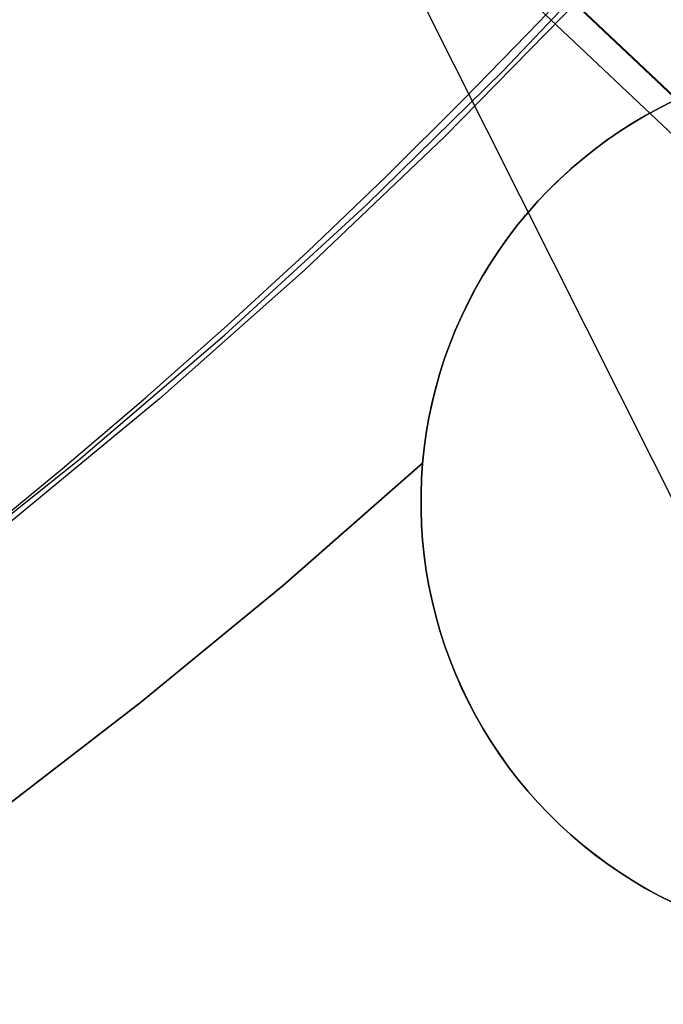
# Model space of a CAD drawing. Header units: millimetres. Extents: x 6239 to 7218, y -13987 to -13139.
# Tile 126 of 256: x 6744.12 to 6747.01, y -13479.07 to -13474.64. Entities that reach past the tile are written whole.
import ezdxf

# ---------------------------------------------------------------- set-up
doc = ezdxf.new("R2010")
doc.units = ezdxf.units.MM
doc.layers.add('color', color=7, linetype='Continuous')
doc.layers.add('luz', color=7, linetype='Continuous')

msp = doc.modelspace()

# ---------------------------------------------------------------- linework, layer by layer
at = {"color": 7, "true_color": 0xffffff}
for p, q in [((6746.2923, -13474.8689, 108.2342), (6746.886, -13474.2437, 108.2342)), ((6746.2923, -13474.8689, 108.2342), (6746.886, -13474.2437, 108.2342)), ((6746.2923, -13474.8689, 125.1948), (6746.886, -13474.2437, 125.1948)), ((6746.4584, -13474.6455, 142.1555), (6746.7935, -13474.2874, 142.1555)), ((6746.4584, -13474.6455, 142.1555), (6746.7935, -13474.2874, 142.1555)), ((6746.6419, -13474.5397, 218.0594), (6746.0319, -13475.1626, 218.0594)), ((6746.6419, -13474.5397, 218.0594), (6746.0319, -13475.1626, 218.0594)), ((6746.1167, -13474.9972, 142.1555), (6746.4584, -13474.6455, 142.1555)), ((6746.1167, -13474.9972, 142.1555), (6746.4584, -13474.6455, 142.1555)), ((6745.6773, -13475.4733, 108.2342), (6746.2923, -13474.8689, 108.2342)), ((6745.6773, -13475.4733, 108.2342), (6746.2923, -13474.8689, 108.2342)), ((6745.6773, -13475.4733, 125.1948), (6746.2923, -13474.8689, 125.1948)), ((6745.7686, -13475.3425, 142.1555), (6746.1167, -13474.9972, 142.1555)), ((6745.7686, -13475.3425, 142.1555), (6746.1167, -13474.9972, 142.1555)), ((6746.9731, -13475.0471, 218.0594), (6747.0336, -13475.0157, 218.0594)), ((6746.9731, -13475.0471, 218.0594), (6747.0336, -13475.0157, 218.0594)), ((6747.0569, -13475.0043, 212.0594), (6746.9952, -13475.0353, 212.0594)), ((6747.0569, -13475.0043, 212.0594), (6746.9952, -13475.0353, 212.0594)), ((6746.9952, -13475.0353, 215.0594), (6747.0569, -13475.0043, 215.0594)), ((6746.9346, -13475.0684, 212.0594), (6746.8752, -13475.1036, 212.0594)), ((6746.9346, -13475.0684, 212.0594), (6746.8752, -13475.1036, 212.0594)), ((6746.8752, -13475.1036, 215.0594), (6746.9346, -13475.0684, 215.0594)), ((6746.9138, -13475.0805, 218.0594), (6746.9731, -13475.0471, 218.0594)), ((6746.9138, -13475.0805, 218.0594), (6746.9731, -13475.0471, 218.0594)), ((6746.9952, -13475.0353, 212.0594), (6746.9346, -13475.0684, 212.0594)), ((6746.9952, -13475.0353, 212.0594), (6746.9346, -13475.0684, 212.0594)), ((6746.9346, -13475.0684, 215.0594), (6746.9952, -13475.0353, 215.0594)), ((6746.7986, -13475.1533, 218.0594), (6746.8556, -13475.1159, 218.0594)), ((6746.7986, -13475.1533, 218.0594), (6746.8556, -13475.1159, 218.0594)), ((6746.8752, -13475.1036, 212.0594), (6746.8171, -13475.1409, 212.0594)), ((6746.8752, -13475.1036, 212.0594), (6746.8171, -13475.1409, 212.0594)), ((6746.8171, -13475.1409, 215.0594), (6746.8752, -13475.1036, 215.0594)), ((6746.8556, -13475.1159, 218.0594), (6746.9138, -13475.0805, 218.0594)), ((6746.8556, -13475.1159, 218.0594), (6746.9138, -13475.0805, 218.0594)), ((6746.743, -13475.1926, 218.0594), (6746.7986, -13475.1533, 218.0594)), ((6746.743, -13475.1926, 218.0594), (6746.7986, -13475.1533, 218.0594)), ((6746.8171, -13475.1409, 212.0594), (6746.7603, -13475.1801, 212.0594)), ((6746.8171, -13475.1409, 212.0594), (6746.7603, -13475.1801, 212.0594)), ((6746.7603, -13475.1801, 215.0594), (6746.8171, -13475.1409, 215.0594)), ((6746.0319, -13475.1626, 218.0594), (6745.4004, -13475.7638, 218.0594)), ((6746.0319, -13475.1626, 218.0594), (6745.4004, -13475.7638, 218.0594)), ((6746.6887, -13475.2338, 218.0594), (6746.743, -13475.1926, 218.0594)), ((6746.6887, -13475.2338, 218.0594), (6746.743, -13475.1926, 218.0594)), ((6746.7603, -13475.1801, 212.0594), (6746.7049, -13475.2212, 212.0594)), ((6746.7603, -13475.1801, 212.0594), (6746.7049, -13475.2212, 212.0594)), ((6746.7049, -13475.2212, 215.0594), (6746.7603, -13475.1801, 215.0594)), ((6746.6359, -13475.2768, 218.0594), (6746.6887, -13475.2338, 218.0594)), ((6746.6359, -13475.2768, 218.0594), (6746.6887, -13475.2338, 218.0594)), ((6746.7049, -13475.2212, 212.0594), (6746.6509, -13475.2643, 212.0594)), ((6746.7049, -13475.2212, 212.0594), (6746.6509, -13475.2643, 212.0594)), ((6746.6509, -13475.2643, 215.0594), (6746.7049, -13475.2212, 215.0594)), ((6746.5845, -13475.3216, 218.0594), (6746.6359, -13475.2768, 218.0594)), ((6746.5845, -13475.3216, 218.0594), (6746.6359, -13475.2768, 218.0594)), ((6746.6509, -13475.2643, 212.0594), (6746.5984, -13475.3092, 212.0594)), ((6746.6509, -13475.2643, 212.0594), (6746.5984, -13475.3092, 212.0594)), ((6746.5984, -13475.3092, 215.0594), (6746.6509, -13475.2643, 215.0594)), ((6746.5347, -13475.3681, 218.0594), (6746.5845, -13475.3216, 218.0594)), ((6746.5347, -13475.3681, 218.0594), (6746.5845, -13475.3216, 218.0594)), ((6746.5984, -13475.3092, 212.0594), (6746.5475, -13475.3558, 212.0594)), ((6746.5984, -13475.3092, 212.0594), (6746.5475, -13475.3558, 212.0594)), ((6746.5475, -13475.3558, 215.0594), (6746.5984, -13475.3092, 215.0594)), ((6745.414, -13475.6812, 142.1555), (6745.7686, -13475.3425, 142.1555)), ((6745.414, -13475.6812, 142.1555), (6745.7686, -13475.3425, 142.1555)), ((6746.4866, -13475.4163, 218.0594), (6746.5347, -13475.3681, 218.0594)), ((6746.4866, -13475.4163, 218.0594), (6746.5347, -13475.3681, 218.0594)), ((6746.5475, -13475.3558, 212.0594), (6746.4983, -13475.4042, 212.0594)), ((6746.5475, -13475.3558, 212.0594), (6746.4983, -13475.4042, 212.0594)), ((6746.4983, -13475.4042, 215.0594), (6746.5475, -13475.3558, 215.0594)), ((6746.4401, -13475.4661, 218.0594), (6746.4866, -13475.4163, 218.0594)), ((6746.4401, -13475.4661, 218.0594), (6746.4866, -13475.4163, 218.0594)), ((6746.4983, -13475.4042, 212.0594), (6746.4507, -13475.4543, 212.0594)), ((6746.4983, -13475.4042, 212.0594), (6746.4507, -13475.4543, 212.0594)), ((6746.4507, -13475.4543, 215.0594), (6746.4983, -13475.4042, 215.0594)), ((6746.3953, -13475.5174, 218.0594), (6746.4401, -13475.4661, 218.0594)), ((6746.3953, -13475.5174, 218.0594), (6746.4401, -13475.4661, 218.0594)), ((6746.4507, -13475.4543, 212.0594), (6746.405, -13475.506, 212.0594)), ((6746.4507, -13475.4543, 212.0594), (6746.405, -13475.506, 212.0594)), ((6746.405, -13475.506, 215.0594), (6746.4507, -13475.4543, 215.0594)), ((6745.0419, -13476.0562, 108.2342), (6745.6773, -13475.4733, 108.2342)), ((6745.0419, -13476.0562, 108.2342), (6745.6773, -13475.4733, 108.2342)), ((6745.0419, -13476.0562, 125.1948), (6745.6773, -13475.4733, 125.1948)), ((6746.405, -13475.506, 212.0594), (6746.361, -13475.5592, 212.0594)), ((6746.405, -13475.506, 212.0594), (6746.361, -13475.5592, 212.0594)), ((6746.361, -13475.5592, 215.0594), (6746.405, -13475.506, 215.0594)), ((6746.361, -13475.5592, 212.0594), (6746.3189, -13475.6139, 212.0594)), ((6746.361, -13475.5592, 212.0594), (6746.3189, -13475.6139, 212.0594)), ((6746.3189, -13475.6139, 215.0594), (6746.361, -13475.5592, 215.0594)), ((6746.3523, -13475.5702, 218.0594), (6746.3953, -13475.5174, 218.0594)), ((6746.3523, -13475.5702, 218.0594), (6746.3953, -13475.5174, 218.0594)), ((6746.3111, -13475.6245, 218.0594), (6746.3523, -13475.5702, 218.0594)), ((6746.3111, -13475.6245, 218.0594), (6746.3523, -13475.5702, 218.0594)), ((6746.2718, -13475.6801, 218.0594), (6746.3111, -13475.6245, 218.0594)), ((6746.2718, -13475.6801, 218.0594), (6746.3111, -13475.6245, 218.0594)), ((6746.3189, -13475.6139, 212.0594), (6746.2787, -13475.6701, 212.0594)), ((6746.3189, -13475.6139, 212.0594), (6746.2787, -13475.6701, 212.0594)), ((6746.2787, -13475.6701, 215.0594), (6746.3189, -13475.6139, 215.0594)), ((6745.0532, -13476.0132, 142.1555), (6745.414, -13475.6812, 142.1555)), ((6745.0532, -13476.0132, 142.1555), (6745.414, -13475.6812, 142.1555)), ((6746.2344, -13475.7371, 218.0594), (6746.2718, -13475.6801, 218.0594)), ((6746.2344, -13475.7371, 218.0594), (6746.2718, -13475.6801, 218.0594)), ((6746.2787, -13475.6701, 212.0594), (6746.2405, -13475.7275, 212.0594)), ((6746.2787, -13475.6701, 212.0594), (6746.2405, -13475.7275, 212.0594)), ((6746.2405, -13475.7275, 215.0594), (6746.2787, -13475.6701, 215.0594)), ((6746.1989, -13475.7953, 218.0594), (6746.2344, -13475.7371, 218.0594)), ((6746.1989, -13475.7953, 218.0594), (6746.2344, -13475.7371, 218.0594)), ((6746.2405, -13475.7275, 212.0594), (6746.2042, -13475.7863, 212.0594)), ((6746.2405, -13475.7275, 212.0594), (6746.2042, -13475.7863, 212.0594)), ((6746.2042, -13475.7863, 215.0594), (6746.2405, -13475.7275, 215.0594)), ((6745.4004, -13475.7638, 218.0594), (6744.7485, -13476.3426, 218.0594)), ((6745.4004, -13475.7638, 218.0594), (6744.7485, -13476.3426, 218.0594)), ((6746.1655, -13475.8546, 218.0594), (6746.1989, -13475.7953, 218.0594)), ((6746.1655, -13475.8546, 218.0594), (6746.1989, -13475.7953, 218.0594)), ((6746.2042, -13475.7863, 212.0594), (6746.1701, -13475.8463, 212.0594)), ((6746.2042, -13475.7863, 212.0594), (6746.1701, -13475.8463, 212.0594)), ((6746.1701, -13475.8463, 215.0594), (6746.2042, -13475.7863, 215.0594)), ((6746.1341, -13475.9151, 218.0594), (6746.1655, -13475.8546, 218.0594)), ((6746.1341, -13475.9151, 218.0594), (6746.1655, -13475.8546, 218.0594)), ((6746.1701, -13475.8463, 212.0594), (6746.138, -13475.9074, 212.0594)), ((6746.1701, -13475.8463, 212.0594), (6746.138, -13475.9074, 212.0594)), ((6746.138, -13475.9074, 215.0594), (6746.1701, -13475.8463, 215.0594)), ((6746.138, -13475.9074, 212.0594), (6746.108, -13475.9697, 212.0594)), ((6746.138, -13475.9074, 212.0594), (6746.108, -13475.9697, 212.0594)), ((6746.108, -13475.9697, 215.0594), (6746.138, -13475.9074, 215.0594)), ((6746.1048, -13475.9766, 218.0594), (6746.1341, -13475.9151, 218.0594)), ((6746.1048, -13475.9766, 218.0594), (6746.1341, -13475.9151, 218.0594)), ((6746.0776, -13476.0391, 218.0594), (6746.1048, -13475.9766, 218.0594)), ((6746.0776, -13476.0391, 218.0594), (6746.1048, -13475.9766, 218.0594)), ((6746.108, -13475.9697, 212.0594), (6746.0802, -13476.0329, 212.0594)), ((6746.108, -13475.9697, 212.0594), (6746.0802, -13476.0329, 212.0594)), ((6746.0802, -13476.0329, 215.0594), (6746.108, -13475.9697, 215.0594)), ((6744.6863, -13476.3383, 142.1555), (6745.0532, -13476.0132, 142.1555)), ((6744.6863, -13476.3383, 142.1555), (6745.0532, -13476.0132, 142.1555)), ((6746.0526, -13476.1024, 218.0594), (6746.0776, -13476.0391, 218.0594)), ((6746.0526, -13476.1024, 218.0594), (6746.0776, -13476.0391, 218.0594)), ((6746.0802, -13476.0329, 212.0594), (6746.0546, -13476.097, 212.0594)), ((6746.0802, -13476.0329, 212.0594), (6746.0546, -13476.097, 212.0594)), ((6746.0546, -13476.097, 215.0594), (6746.0802, -13476.0329, 215.0594)), ((6744.3867, -13476.6167, 108.2342), (6745.0419, -13476.0562, 108.2342)), ((6744.3867, -13476.6167, 108.2342), (6745.0419, -13476.0562, 108.2342)), ((6744.3867, -13476.6167, 125.1948), (6745.0419, -13476.0562, 125.1948)), ((6746.0297, -13476.1666, 218.0594), (6746.0526, -13476.1024, 218.0594)), ((6746.0297, -13476.1666, 218.0594), (6746.0526, -13476.1024, 218.0594)), ((6746.0546, -13476.097, 212.0594), (6746.0313, -13476.1619, 212.0594)), ((6746.0546, -13476.097, 212.0594), (6746.0313, -13476.1619, 212.0594)), ((6746.0313, -13476.1619, 215.0594), (6746.0546, -13476.097, 215.0594)), ((6746.009, -13476.2315, 218.0594), (6746.0297, -13476.1666, 218.0594)), ((6746.009, -13476.2315, 218.0594), (6746.0297, -13476.1666, 218.0594)), ((6746.0313, -13476.1619, 212.0594), (6746.0102, -13476.2277, 212.0594)), ((6746.0313, -13476.1619, 212.0594), (6746.0102, -13476.2277, 212.0594)), ((6746.0102, -13476.2277, 215.0594), (6746.0313, -13476.1619, 215.0594)), ((6745.9905, -13476.2971, 218.0594), (6746.009, -13476.2315, 218.0594)), ((6745.9905, -13476.2971, 218.0594), (6746.009, -13476.2315, 218.0594)), ((6746.0102, -13476.2277, 212.0594), (6745.9913, -13476.2941, 212.0594)), ((6746.0102, -13476.2277, 212.0594), (6745.9913, -13476.2941, 212.0594)), ((6745.9913, -13476.2941, 215.0594), (6746.0102, -13476.2277, 215.0594)), ((6745.9743, -13476.3633, 218.0594), (6745.9905, -13476.2971, 218.0594)), ((6745.9743, -13476.3633, 218.0594), (6745.9905, -13476.2971, 218.0594)), ((6745.9913, -13476.2941, 212.0594), (6745.9748, -13476.3611, 212.0594)), ((6745.9913, -13476.2941, 212.0594), (6745.9748, -13476.3611, 212.0594)), ((6745.9748, -13476.3611, 215.0594), (6745.9913, -13476.2941, 215.0594)), ((6744.7485, -13476.3426, 218.0594), (6744.0767, -13476.8984, 218.0594)), ((6744.7485, -13476.3426, 218.0594), (6744.0767, -13476.8984, 218.0594)), ((6744.3135, -13476.6564, 142.1555), (6744.6863, -13476.3383, 142.1555)), ((6744.3135, -13476.6564, 142.1555), (6744.6863, -13476.3383, 142.1555)), ((6745.9604, -13476.4299, 218.0594), (6745.9743, -13476.3633, 218.0594)), ((6745.9604, -13476.4299, 218.0594), (6745.9743, -13476.3633, 218.0594)), ((6745.9748, -13476.3611, 212.0594), (6745.9606, -13476.4287, 212.0594)), ((6745.9748, -13476.3611, 212.0594), (6745.9606, -13476.4287, 212.0594)), ((6745.9606, -13476.4287, 215.0594), (6745.9748, -13476.3611, 215.0594)), ((6745.9606, -13476.4287, 212.0594), (6745.9487, -13476.4967, 212.0594)), ((6745.9606, -13476.4287, 212.0594), (6745.9487, -13476.4967, 212.0594)), ((6745.9487, -13476.4967, 215.0594), (6745.9606, -13476.4287, 215.0594)), ((6745.9487, -13476.4971, 218.0594), (6745.9604, -13476.4299, 218.0594)), ((6745.9487, -13476.4971, 218.0594), (6745.9604, -13476.4299, 218.0594)), ((6745.9487, -13476.4967, 212.0594), (6745.9392, -13476.5651, 212.0594)), ((6745.9487, -13476.4967, 212.0594), (6745.9392, -13476.5651, 212.0594)), ((6745.9392, -13476.5651, 215.0594), (6745.9487, -13476.4967, 215.0594)), ((6745.9393, -13476.5645, 218.0594), (6745.9487, -13476.4971, 218.0594)), ((6745.9393, -13476.5645, 218.0594), (6745.9487, -13476.4971, 218.0594)), ((6745.9392, -13476.5651, 212.0594), (6745.9321, -13476.6338, 212.0594)), ((6745.9392, -13476.5651, 212.0594), (6745.9321, -13476.6338, 212.0594)), ((6745.9321, -13476.6338, 215.0594), (6745.9392, -13476.5651, 215.0594)), ((6745.9322, -13476.6323, 218.0594), (6745.9393, -13476.5645, 218.0594)), ((6745.9322, -13476.6323, 218.0594), (6745.9393, -13476.5645, 218.0594)), ((6743.7126, -13477.1543, 108.2342), (6744.3867, -13476.6167, 108.2342)), ((6743.7126, -13477.1543, 108.2342), (6744.3867, -13476.6167, 108.2342)), ((6743.7126, -13477.1543, 125.1948), (6744.3867, -13476.6167, 125.1948)), ((6743.9347, -13476.9674, 142.1555), (6744.3135, -13476.6564, 142.1555)), ((6743.9347, -13476.9674, 142.1555), (6744.3135, -13476.6564, 142.1555)), ((6745.9322, -13476.6323, 218.0594), (6745.3068, -13477.1807, 218.0594)), ((6745.9322, -13476.6323, 218.0594), (6745.3068, -13477.1807, 218.0594)), ((6745.3068, -13477.1807, 216.0594), (6745.9322, -13476.6323, 216.0594)), ((6745.3068, -13477.1807, 217.0594), (6745.9322, -13476.6323, 217.0594)), ((6745.9321, -13476.6338, 212.0594), (6745.9273, -13476.7027, 212.0594)), ((6745.9321, -13476.6338, 212.0594), (6745.9273, -13476.7027, 212.0594)), ((6745.9273, -13476.7027, 215.0594), (6745.9321, -13476.6338, 215.0594)), ((6745.9274, -13476.7012, 216.0594), (6745.9322, -13476.6323, 216.0594)), ((6745.9322, -13476.6323, 216.0594), (6745.9322, -13476.6323, 218.0594)), ((6745.9322, -13476.6323, 216.0594), (6745.9322, -13476.6323, 218.0594)), ((6745.925, -13476.7702, 216.0594), (6745.9274, -13476.7012, 216.0594)), ((6745.9273, -13476.7027, 212.0594), (6745.925, -13476.7717, 212.0594)), ((6745.9273, -13476.7027, 212.0594), (6745.925, -13476.7717, 212.0594)), ((6745.925, -13476.7717, 215.0594), (6745.9273, -13476.7027, 215.0594)), ((6745.9249, -13476.8393, 216.0594), (6745.925, -13476.7702, 216.0594)), ((6745.925, -13476.7717, 212.0594), (6745.925, -13476.8407, 212.0594)), ((6745.925, -13476.7717, 212.0594), (6745.925, -13476.8407, 212.0594)), ((6745.925, -13476.8407, 215.0594), (6745.925, -13476.7717, 215.0594)), ((6745.9247, -13476.8062, 216.0594), (6745.9247, -13476.8062, 212.0594)), ((6745.9273, -13476.9083, 216.0594), (6745.9249, -13476.8393, 216.0594)), ((6745.925, -13476.8407, 212.0594), (6745.9273, -13476.9097, 212.0594)), ((6745.925, -13476.8407, 212.0594), (6745.9273, -13476.9097, 212.0594)), ((6745.9273, -13476.9097, 215.0594), (6745.925, -13476.8407, 215.0594)), ((6745.932, -13476.9773, 216.0594), (6745.9273, -13476.9083, 216.0594)), ((6745.9273, -13476.9097, 212.0594), (6745.9321, -13476.9786, 212.0594)), ((6745.9273, -13476.9097, 212.0594), (6745.9321, -13476.9786, 212.0594)), ((6745.9321, -13476.9786, 215.0594), (6745.9273, -13476.9097, 215.0594)), ((6745.9391, -13477.046, 216.0594), (6745.932, -13476.9773, 216.0594)), ((6745.9321, -13476.9786, 212.0594), (6745.9392, -13477.0473, 212.0594)), ((6745.9321, -13476.9786, 212.0594), (6745.9392, -13477.0473, 212.0594)), ((6745.9392, -13477.0473, 215.0594), (6745.9321, -13476.9786, 215.0594)), ((6745.9485, -13477.1144, 216.0594), (6745.9391, -13477.046, 216.0594)), ((6745.9392, -13477.0473, 212.0594), (6745.9487, -13477.1156, 212.0594)), ((6745.9392, -13477.0473, 212.0594), (6745.9487, -13477.1156, 212.0594)), ((6745.9487, -13477.1156, 215.0594), (6745.9392, -13477.0473, 215.0594)), ((6745.9604, -13477.1824, 216.0594), (6745.9485, -13477.1144, 216.0594)), ((6745.9487, -13477.1156, 212.0594), (6745.9606, -13477.1837, 212.0594)), ((6745.9487, -13477.1156, 212.0594), (6745.9606, -13477.1837, 212.0594)), ((6745.9606, -13477.1837, 215.0594), (6745.9487, -13477.1156, 215.0594)), ((6745.3068, -13477.1807, 218.0594), (6744.6642, -13477.7089, 218.0594)), ((6745.3068, -13477.1807, 218.0594), (6744.6642, -13477.7089, 218.0594)), ((6744.6642, -13477.7089, 216.0594), (6745.3068, -13477.1807, 216.0594)), ((6744.6642, -13477.7089, 217.0594), (6745.3068, -13477.1807, 217.0594)), ((6745.9745, -13477.25, 216.0594), (6745.9604, -13477.1824, 216.0594)), ((6745.9606, -13477.1837, 212.0594), (6745.9748, -13477.2512, 212.0594)), ((6745.9606, -13477.1837, 212.0594), (6745.9748, -13477.2512, 212.0594)), ((6745.9748, -13477.2512, 215.0594), (6745.9606, -13477.1837, 215.0594)), ((6745.991, -13477.3171, 216.0594), (6745.9745, -13477.25, 216.0594)), ((6745.9748, -13477.2512, 212.0594), (6745.9913, -13477.3183, 212.0594)), ((6745.9748, -13477.2512, 212.0594), (6745.9913, -13477.3183, 212.0594)), ((6745.9913, -13477.3183, 215.0594), (6745.9748, -13477.2512, 215.0594)), ((6746.0098, -13477.3836, 216.0594), (6745.991, -13477.3171, 216.0594)), ((6745.9913, -13477.3183, 212.0594), (6746.0102, -13477.3847, 212.0594)), ((6745.9913, -13477.3183, 212.0594), (6746.0102, -13477.3847, 212.0594)), ((6746.0102, -13477.3847, 215.0594), (6745.9913, -13477.3183, 215.0594)), ((6746.0309, -13477.4494, 216.0594), (6746.0098, -13477.3836, 216.0594)), ((6746.0102, -13477.3847, 212.0594), (6746.0313, -13477.4504, 212.0594)), ((6746.0102, -13477.3847, 212.0594), (6746.0313, -13477.4504, 212.0594)), ((6746.0313, -13477.4504, 215.0594), (6746.0102, -13477.3847, 215.0594)), ((6746.0542, -13477.5144, 216.0594), (6746.0309, -13477.4494, 216.0594)), ((6746.0313, -13477.4504, 212.0594), (6746.0546, -13477.5154, 212.0594)), ((6746.0313, -13477.4504, 212.0594), (6746.0546, -13477.5154, 212.0594)), ((6746.0546, -13477.5154, 215.0594), (6746.0313, -13477.4504, 215.0594)), ((6746.0798, -13477.5785, 216.0594), (6746.0542, -13477.5144, 216.0594)), ((6746.0546, -13477.5154, 212.0594), (6746.0802, -13477.5795, 212.0594)), ((6746.0546, -13477.5154, 212.0594), (6746.0802, -13477.5795, 212.0594)), ((6746.0802, -13477.5795, 215.0594), (6746.0546, -13477.5154, 215.0594)), ((6746.1076, -13477.6418, 216.0594), (6746.0798, -13477.5785, 216.0594)), ((6746.0802, -13477.5795, 212.0594), (6746.108, -13477.6427, 212.0594)), ((6746.0802, -13477.5795, 212.0594), (6746.108, -13477.6427, 212.0594)), ((6746.108, -13477.6427, 215.0594), (6746.0802, -13477.5795, 215.0594)), ((6746.1375, -13477.704, 216.0594), (6746.1076, -13477.6418, 216.0594)), ((6746.108, -13477.6427, 212.0594), (6746.138, -13477.7049, 212.0594)), ((6746.108, -13477.6427, 212.0594), (6746.138, -13477.7049, 212.0594)), ((6746.138, -13477.7049, 215.0594), (6746.108, -13477.6427, 215.0594)), ((6744.6642, -13477.7089, 218.0594), (6744.005, -13478.2162, 218.0594)), ((6744.6642, -13477.7089, 218.0594), (6744.005, -13478.2162, 218.0594)), ((6744.005, -13478.2162, 216.0594), (6744.6642, -13477.7089, 216.0594)), ((6744.005, -13478.2162, 217.0594), (6744.6642, -13477.7089, 217.0594)), ((6746.1696, -13477.7652, 216.0594), (6746.1375, -13477.704, 216.0594)), ((6746.138, -13477.7049, 212.0594), (6746.1701, -13477.7661, 212.0594)), ((6746.138, -13477.7049, 212.0594), (6746.1701, -13477.7661, 212.0594)), ((6746.1701, -13477.7661, 215.0594), (6746.138, -13477.7049, 215.0594)), ((6746.2038, -13477.8252, 216.0594), (6746.1696, -13477.7652, 216.0594)), ((6746.1701, -13477.7661, 212.0594), (6746.2042, -13477.8261, 212.0594)), ((6746.1701, -13477.7661, 212.0594), (6746.2042, -13477.8261, 212.0594)), ((6746.2042, -13477.8261, 215.0594), (6746.1701, -13477.7661, 215.0594)), ((6746.24, -13477.8841, 216.0594), (6746.2038, -13477.8252, 216.0594)), ((6746.2042, -13477.8261, 212.0594), (6746.2405, -13477.8848, 212.0594)), ((6746.2042, -13477.8261, 212.0594), (6746.2405, -13477.8848, 212.0594)), ((6746.2405, -13477.8848, 215.0594), (6746.2042, -13477.8261, 215.0594)), ((6746.2782, -13477.9416, 216.0594), (6746.24, -13477.8841, 216.0594)), ((6746.2405, -13477.8848, 212.0594), (6746.2787, -13477.9423, 212.0594)), ((6746.2405, -13477.8848, 212.0594), (6746.2787, -13477.9423, 212.0594)), ((6746.2787, -13477.9423, 215.0594), (6746.2405, -13477.8848, 215.0594)), ((6746.3184, -13477.9978, 216.0594), (6746.2782, -13477.9416, 216.0594)), ((6746.2787, -13477.9423, 212.0594), (6746.3189, -13477.9985, 212.0594)), ((6746.2787, -13477.9423, 212.0594), (6746.3189, -13477.9985, 212.0594)), ((6746.3189, -13477.9985, 215.0594), (6746.2787, -13477.9423, 215.0594)), ((6746.3605, -13478.0525, 216.0594), (6746.3184, -13477.9978, 216.0594)), ((6746.3189, -13477.9985, 212.0594), (6746.361, -13478.0532, 212.0594)), ((6746.3189, -13477.9985, 212.0594), (6746.361, -13478.0532, 212.0594)), ((6746.361, -13478.0532, 215.0594), (6746.3189, -13477.9985, 215.0594)), ((6746.4045, -13478.1058, 216.0594), (6746.3605, -13478.0525, 216.0594)), ((6746.361, -13478.0532, 212.0594), (6746.405, -13478.1064, 212.0594)), ((6746.361, -13478.0532, 212.0594), (6746.405, -13478.1064, 212.0594)), ((6746.405, -13478.1064, 215.0594), (6746.361, -13478.0532, 215.0594)), ((6746.4502, -13478.1575, 216.0594), (6746.4045, -13478.1058, 216.0594)), ((6746.405, -13478.1064, 212.0594), (6746.4507, -13478.1581, 212.0594)), ((6746.405, -13478.1064, 212.0594), (6746.4507, -13478.1581, 212.0594)), ((6746.4507, -13478.1581, 215.0594), (6746.405, -13478.1064, 215.0594)), ((6746.4978, -13478.2076, 216.0594), (6746.4502, -13478.1575, 216.0594)), ((6746.4507, -13478.1581, 212.0594), (6746.4983, -13478.2081, 212.0594)), ((6746.4507, -13478.1581, 212.0594), (6746.4983, -13478.2081, 212.0594)), ((6746.4983, -13478.2081, 215.0594), (6746.4507, -13478.1581, 215.0594)), ((6746.547, -13478.2561, 216.0594), (6746.4978, -13478.2076, 216.0594)), ((6746.4983, -13478.2081, 212.0594), (6746.5475, -13478.2565, 212.0594)), ((6746.4983, -13478.2081, 212.0594), (6746.5475, -13478.2565, 212.0594)), ((6746.5475, -13478.2565, 215.0594), (6746.4983, -13478.2081, 215.0594)), ((6746.5979, -13478.3028, 216.0594), (6746.547, -13478.2561, 216.0594)), ((6746.5475, -13478.2565, 212.0594), (6746.5984, -13478.3032, 212.0594)), ((6746.5475, -13478.2565, 212.0594), (6746.5984, -13478.3032, 212.0594)), ((6746.5984, -13478.3032, 215.0594), (6746.5475, -13478.2565, 215.0594)), ((6746.6504, -13478.3477, 216.0594), (6746.5979, -13478.3028, 216.0594)), ((6746.5984, -13478.3032, 212.0594), (6746.6509, -13478.3481, 212.0594)), ((6746.5984, -13478.3032, 212.0594), (6746.6509, -13478.3481, 212.0594)), ((6746.6509, -13478.3481, 215.0594), (6746.5984, -13478.3032, 215.0594)), ((6746.7044, -13478.3908, 216.0594), (6746.6504, -13478.3477, 216.0594)), ((6746.6509, -13478.3481, 212.0594), (6746.7049, -13478.3911, 212.0594)), ((6746.6509, -13478.3481, 212.0594), (6746.7049, -13478.3911, 212.0594)), ((6746.7049, -13478.3911, 215.0594), (6746.6509, -13478.3481, 215.0594)), ((6746.7598, -13478.432, 216.0594), (6746.7044, -13478.3908, 216.0594)), ((6746.7049, -13478.3911, 212.0594), (6746.7603, -13478.4323, 212.0594)), ((6746.7049, -13478.3911, 212.0594), (6746.7603, -13478.4323, 212.0594)), ((6746.7603, -13478.4323, 215.0594), (6746.7049, -13478.3911, 215.0594)), ((6746.8167, -13478.4712, 216.0594), (6746.7598, -13478.432, 216.0594)), ((6746.7603, -13478.4323, 212.0594), (6746.8171, -13478.4715, 212.0594)), ((6746.7603, -13478.4323, 212.0594), (6746.8171, -13478.4715, 212.0594)), ((6746.8171, -13478.4715, 215.0594), (6746.7603, -13478.4323, 215.0594)), ((6746.8748, -13478.5085, 216.0594), (6746.8167, -13478.4712, 216.0594)), ((6746.8171, -13478.4715, 212.0594), (6746.8752, -13478.5088, 212.0594)), ((6746.8171, -13478.4715, 212.0594), (6746.8752, -13478.5088, 212.0594)), ((6746.8752, -13478.5088, 215.0594), (6746.8171, -13478.4715, 215.0594)), ((6746.9342, -13478.5437, 216.0594), (6746.8748, -13478.5085, 216.0594)), ((6746.8752, -13478.5088, 212.0594), (6746.9346, -13478.544, 212.0594)), ((6746.8752, -13478.5088, 212.0594), (6746.9346, -13478.544, 212.0594)), ((6746.9346, -13478.544, 215.0594), (6746.8752, -13478.5088, 215.0594)), ((6746.9948, -13478.5769, 216.0594), (6746.9342, -13478.5437, 216.0594)), ((6746.9346, -13478.544, 212.0594), (6746.9952, -13478.5771, 212.0594)), ((6746.9346, -13478.544, 212.0594), (6746.9952, -13478.5771, 212.0594)), ((6746.9952, -13478.5771, 215.0594), (6746.9346, -13478.544, 215.0594)), ((6747.0565, -13478.608, 216.0594), (6746.9948, -13478.5769, 216.0594)), ((6746.9952, -13478.5771, 212.0594), (6747.0569, -13478.6081, 212.0594)), ((6746.9952, -13478.5771, 212.0594), (6747.0569, -13478.6081, 212.0594)), ((6747.0569, -13478.6081, 215.0594), (6746.9952, -13478.5771, 215.0594))]:
    msp.add_line(p, q, dxfattribs=at)
at = {"layer": 'color', "color": 254, "true_color": 0xcad1ee}
for p, q in [((6744.2572, -13472.3359, 35.4364), (6751.2906, -13478.9828, 35.4364)), ((6751.1087, -13478.9847, 28.2), (6744.1699, -13472.4272, 28.2)), ((6751.1087, -13478.9847, 28.2), (6744.1699, -13472.4272, 28.2)), ((6751.2947, -13478.9827, 35.6), (6745.4237, -13473.4344, 35.6)), ((6751.2947, -13478.9827, 35.6), (6745.4237, -13473.4344, 35.6))]:
    msp.add_line(p, q, dxfattribs=at)
at = {"layer": 'luz', "color": 254, "true_color": 0xcad1ee}
for p, q in [((6667.7926, -13318.8195, -31.05), (6803.2654, -13588.8278, -31.05)), ((6667.7926, -13318.8195, -32.55), (6803.2654, -13588.8278, -32.55))]:
    msp.add_line(p, q, dxfattribs=at)

doc.saveas('drawing.dxf')
